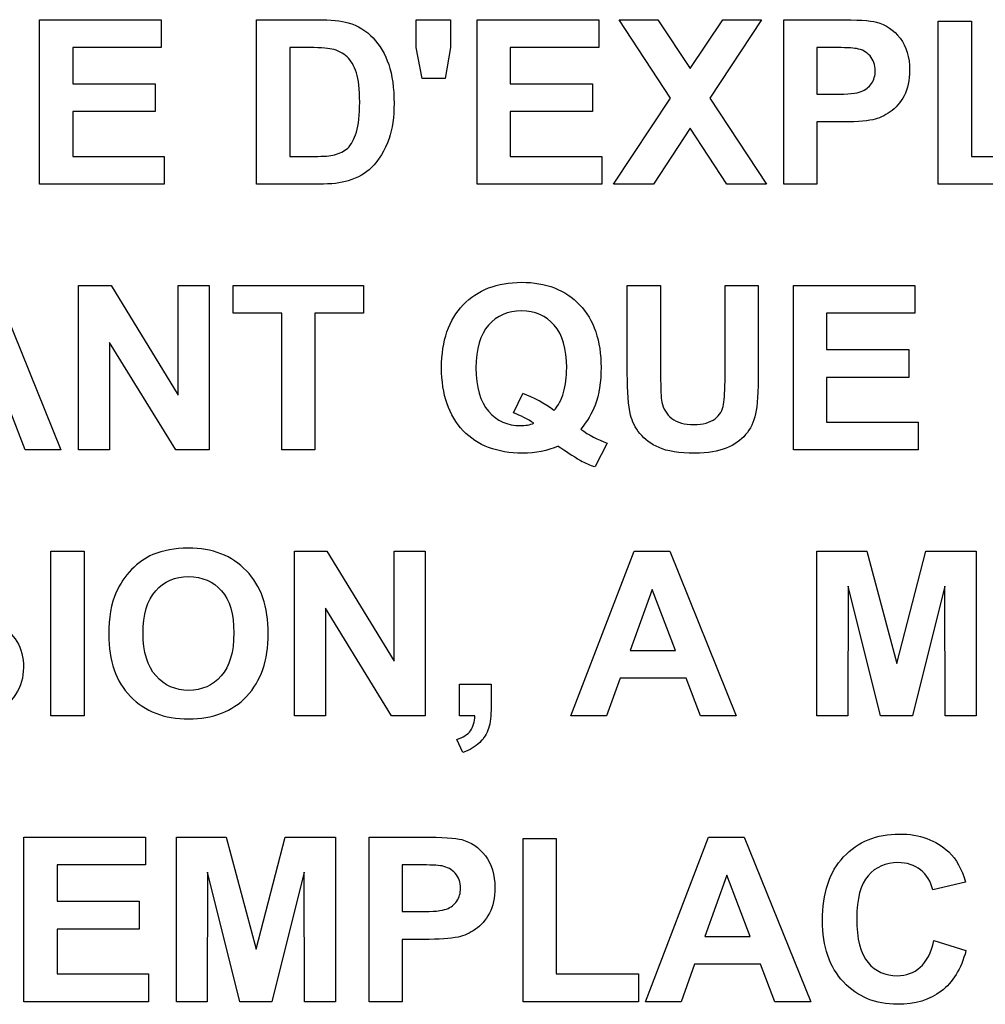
# Paper-space layout 'Layout1' of a CAD drawing. Header units: inches. Extents: x 0.4 to 10.7, y 0.8 to 8.1.
# Tile 19 of 22: x 6.552 to 6.788, y 4.232 to 4.472. Entities that reach past the tile are written whole.
import ezdxf

# ---------------------------------------------------------------- set-up
doc = ezdxf.new("R2010")
doc.units = ezdxf.units.IN
doc.header["$MEASUREMENT"] = 0
doc.layers.add('Default', color=7, linetype='Continuous')
doc.layers.add('SSS-TERMINAL_COV', color=7, linetype='Continuous')

# ---------------------------------------------------------------- blocks, each defined once
blk = doc.blocks.new('SE')
at = {"layer": 'SSS-TERMINAL_COV', "color": 7, "linetype": 'Continuous'}
for p, q in [((6.557245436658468, 4.431772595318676), (6.557245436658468, 4.471933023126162)), ((6.557245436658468, 4.471933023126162), (6.586951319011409, 4.471933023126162)), ((6.58695131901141, 4.471933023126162), (6.58695131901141, 4.465141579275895)), ((6.610240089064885, 4.431772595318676), (6.610240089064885, 4.471933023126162)), ((6.649197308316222, 4.46511484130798), (6.649197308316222, 4.471933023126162)), ((6.649197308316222, 4.471933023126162), (6.657593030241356, 4.471933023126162)), ((6.657593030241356, 4.471933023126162), (6.657593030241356, 4.46511484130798)), ((6.664117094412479, 4.431772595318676), (6.664117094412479, 4.471933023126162)), ((6.664117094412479, 4.471933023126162), (6.69382297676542, 4.471933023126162)), ((6.69382297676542, 4.471933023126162), (6.69382297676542, 4.465141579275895)), ((6.711363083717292, 4.452735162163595), (6.698769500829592, 4.471933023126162)), ((6.698769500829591, 4.471933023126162), (6.708261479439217, 4.471933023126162)), ((6.708261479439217, 4.471933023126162), (6.716149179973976, 4.459981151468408)), ((6.716149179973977, 4.459981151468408), (6.724090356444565, 4.471933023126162)), ((6.73358233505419, 4.471933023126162), (6.720962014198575, 4.452735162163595)), ((6.724090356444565, 4.471933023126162), (6.733582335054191, 4.471933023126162)), ((6.739010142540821, 4.431772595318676), (6.739010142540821, 4.471933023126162)), ((6.776737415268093, 4.431772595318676), (6.776737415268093, 4.47155869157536)), ((6.776737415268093, 4.47155869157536), (6.784839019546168, 4.47155869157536)), ((6.784839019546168, 4.47155869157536), (6.784839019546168, 4.438564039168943)), ((6.58695131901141, 4.465141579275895), (6.565347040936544, 4.465141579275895)), ((6.565347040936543, 4.465141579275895), (6.565347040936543, 4.456291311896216)), ((6.618368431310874, 4.465141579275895), (6.618368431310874, 4.438564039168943)), ((6.650667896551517, 4.457601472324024), (6.649197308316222, 4.465114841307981)), ((6.657593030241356, 4.46511484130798), (6.656336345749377, 4.457601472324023)), ((6.69382297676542, 4.465141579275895), (6.672218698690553, 4.465141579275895)), ((6.672218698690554, 4.465141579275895), (6.672218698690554, 4.456291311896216)), ((6.747111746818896, 4.465141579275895), (6.747111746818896, 4.453751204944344)), ((6.656336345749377, 4.457601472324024), (6.650667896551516, 4.457601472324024)), ((6.565347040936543, 4.456291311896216), (6.585453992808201, 4.456291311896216)), ((6.5854539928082, 4.456291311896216), (6.5854539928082, 4.449499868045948)), ((6.672218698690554, 4.456291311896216), (6.692325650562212, 4.456291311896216)), ((6.692325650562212, 4.456291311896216), (6.692325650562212, 4.449499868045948)), ((6.697459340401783, 4.431772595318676), (6.711363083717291, 4.452735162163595)), ((6.720962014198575, 4.452735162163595), (6.734812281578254, 4.431772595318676)), ((6.5854539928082, 4.449499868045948), (6.565347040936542, 4.449499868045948)), ((6.565347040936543, 4.449499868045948), (6.565347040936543, 4.438564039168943)), ((6.692325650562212, 4.449499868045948), (6.672218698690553, 4.449499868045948)), ((6.672218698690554, 4.449499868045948), (6.672218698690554, 4.438564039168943)), ((6.716149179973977, 4.445435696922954), (6.707165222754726, 4.431772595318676)), ((6.725106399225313, 4.431772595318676), (6.716149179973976, 4.445435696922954)), ((6.747111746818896, 4.446959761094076), (6.747111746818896, 4.431772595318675)), ((6.565347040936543, 4.438564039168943), (6.587699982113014, 4.438564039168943)), ((6.587699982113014, 4.438564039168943), (6.587699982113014, 4.431772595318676)), ((6.672218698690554, 4.438564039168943), (6.694571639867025, 4.438564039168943)), ((6.694571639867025, 4.438564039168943), (6.694571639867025, 4.431772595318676)), ((6.784839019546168, 4.438564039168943), (6.804945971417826, 4.438564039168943)), ((6.587699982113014, 4.431772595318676), (6.557245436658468, 4.431772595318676)), ((6.694571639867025, 4.431772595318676), (6.66411709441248, 4.431772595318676)), ((6.707165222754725, 4.431772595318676), (6.697459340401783, 4.431772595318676)), ((6.734812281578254, 4.431772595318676), (6.725106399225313, 4.431772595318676)), ((6.747111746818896, 4.431772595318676), (6.73901014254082, 4.431772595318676)), ((6.804945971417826, 4.431772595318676), (6.776737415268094, 4.431772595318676)), ((6.54617591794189, 4.40703997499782), (6.562432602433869, 4.366879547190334)), ((6.566764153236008, 4.366879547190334), (6.566764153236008, 4.40703997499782)), ((6.566764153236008, 4.40703997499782), (6.574678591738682, 4.40703997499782)), ((6.574678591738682, 4.40703997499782), (6.591095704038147, 4.380221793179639)), ((6.591095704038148, 4.380221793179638), (6.591095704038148, 4.40703997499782)), ((6.591095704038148, 4.40703997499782), (6.598662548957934, 4.40703997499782)), ((6.598662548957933, 4.40703997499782), (6.598662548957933, 4.366879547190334)), ((6.604491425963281, 4.400248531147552), (6.604491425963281, 4.40703997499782)), ((6.604491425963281, 4.40703997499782), (6.636389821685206, 4.40703997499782)), ((6.636389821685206, 4.40703997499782), (6.636389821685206, 4.400248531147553)), ((6.700801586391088, 4.40703997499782), (6.708929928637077, 4.40703997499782)), ((6.724678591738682, 4.40703997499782), (6.732780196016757, 4.40703997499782)), ((6.741363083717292, 4.366879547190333), (6.741363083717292, 4.40703997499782)), ((6.741363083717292, 4.40703997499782), (6.771068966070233, 4.40703997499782)), ((6.771068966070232, 4.40703997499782), (6.771068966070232, 4.400248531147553)), ((6.616389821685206, 4.400248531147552), (6.604491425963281, 4.400248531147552)), ((6.616389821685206, 4.366879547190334), (6.616389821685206, 4.400248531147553)), ((6.624491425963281, 4.400248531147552), (6.624491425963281, 4.366879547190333)), ((6.636389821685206, 4.400248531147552), (6.624491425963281, 4.400248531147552)), ((6.771068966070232, 4.400248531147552), (6.749464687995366, 4.400248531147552)), ((6.749464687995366, 4.400248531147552), (6.749464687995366, 4.391398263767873)), ((6.574304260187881, 4.393109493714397), (6.574304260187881, 4.366879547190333)), ((6.590507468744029, 4.366879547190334), (6.57430426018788, 4.393109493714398)), ((6.749464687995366, 4.391398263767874), (6.769571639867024, 4.391398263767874)), ((6.769571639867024, 4.391398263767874), (6.769571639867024, 4.384606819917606)), ((6.769571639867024, 4.384606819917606), (6.749464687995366, 4.384606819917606)), ((6.749464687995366, 4.384606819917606), (6.749464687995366, 4.3736709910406)), ((6.672967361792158, 4.375916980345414), (6.675240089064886, 4.38064960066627)), ((6.553689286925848, 4.366879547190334), (6.550186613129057, 4.376023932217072)), ((6.749464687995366, 4.3736709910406), (6.771817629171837, 4.3736709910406)), ((6.771817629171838, 4.3736709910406), (6.771817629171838, 4.366879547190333)), ((6.695908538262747, 4.368564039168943), (6.69291388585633, 4.362815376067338)), ((6.562432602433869, 4.366879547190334), (6.553689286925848, 4.366879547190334)), ((6.574304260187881, 4.366879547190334), (6.566764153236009, 4.366879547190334)), ((6.598662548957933, 4.366879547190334), (6.590507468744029, 4.366879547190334)), ((6.624491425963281, 4.366879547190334), (6.616389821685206, 4.366879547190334)), ((6.771817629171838, 4.366879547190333), (6.741363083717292, 4.366879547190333)), ((6.559972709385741, 4.301986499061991), (6.559972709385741, 4.342146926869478)), ((6.559972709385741, 4.342146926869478), (6.56810105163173, 4.342146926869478)), ((6.56810105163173, 4.342146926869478), (6.56810105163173, 4.301986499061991)), ((6.619491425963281, 4.301986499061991), (6.619491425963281, 4.342146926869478)), ((6.619491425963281, 4.342146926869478), (6.627405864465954, 4.342146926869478)), ((6.627405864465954, 4.342146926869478), (6.64382297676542, 4.315328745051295)), ((6.64382297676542, 4.315328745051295), (6.64382297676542, 4.342146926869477)), ((6.64382297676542, 4.342146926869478), (6.651389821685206, 4.342146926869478)), ((6.651389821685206, 4.342146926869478), (6.651389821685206, 4.301986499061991)), ((6.687031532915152, 4.301986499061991), (6.702486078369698, 4.342146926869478)), ((6.702486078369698, 4.342146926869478), (6.711149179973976, 4.342146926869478)), ((6.711149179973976, 4.342146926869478), (6.727405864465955, 4.301986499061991)), ((6.747111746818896, 4.301986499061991), (6.747111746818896, 4.342146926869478)), ((6.747111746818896, 4.342146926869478), (6.759277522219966, 4.342146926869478)), ((6.759277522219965, 4.342146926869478), (6.766603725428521, 4.314740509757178)), ((6.766603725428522, 4.314740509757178), (6.773689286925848, 4.342146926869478)), ((6.773689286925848, 4.342146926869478), (6.785988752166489, 4.342146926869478)), ((6.785988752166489, 4.342146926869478), (6.785988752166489, 4.301986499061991)), ((6.706897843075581, 4.332815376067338), (6.701496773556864, 4.317922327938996)), ((6.712566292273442, 4.317922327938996), (6.706897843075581, 4.332815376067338)), ((6.754705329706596, 4.333590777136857), (6.754651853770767, 4.301986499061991)), ((6.762646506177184, 4.301986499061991), (6.754705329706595, 4.333590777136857)), ((6.778395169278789, 4.333590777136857), (6.770453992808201, 4.301986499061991)), ((6.778421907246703, 4.301986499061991), (6.778395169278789, 4.333590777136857)), ((6.627031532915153, 4.328216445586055), (6.627031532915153, 4.301986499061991)), ((6.643234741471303, 4.301986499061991), (6.627031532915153, 4.328216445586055)), ((6.701496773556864, 4.317922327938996), (6.712566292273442, 4.317922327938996)), ((6.699036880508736, 4.311130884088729), (6.695721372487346, 4.301986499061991)), ((6.715159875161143, 4.311130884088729), (6.699036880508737, 4.311130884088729)), ((6.718662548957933, 4.301986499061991), (6.715159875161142, 4.311130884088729)), ((6.659785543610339, 4.301986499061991), (6.659785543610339, 4.309713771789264)), ((6.659785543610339, 4.309713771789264), (6.667512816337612, 4.309713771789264)), ((6.56810105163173, 4.301986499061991), (6.559972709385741, 4.301986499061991)), ((6.627031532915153, 4.301986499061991), (6.619491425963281, 4.301986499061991)), ((6.651389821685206, 4.301986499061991), (6.643234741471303, 4.301986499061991)), ((6.663555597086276, 4.301986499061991), (6.65978554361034, 4.301986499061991)), ((6.695721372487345, 4.301986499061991), (6.687031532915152, 4.301986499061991)), ((6.727405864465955, 4.301986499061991), (6.718662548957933, 4.301986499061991)), ((6.754651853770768, 4.301986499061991), (6.747111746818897, 4.301986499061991)), ((6.770453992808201, 4.301986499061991), (6.762646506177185, 4.301986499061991)), ((6.785988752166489, 4.301986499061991), (6.778421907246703, 4.301986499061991)), ((6.660641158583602, 4.293029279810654), (6.659117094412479, 4.296211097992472)), ((6.553368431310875, 4.232173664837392), (6.553368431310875, 4.272360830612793)), ((6.553368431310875, 4.272360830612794), (6.58310105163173, 4.272360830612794)), ((6.58310105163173, 4.272360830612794), (6.58310105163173, 4.265569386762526)), ((6.590641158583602, 4.232173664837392), (6.590641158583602, 4.272360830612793)), ((6.590641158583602, 4.272360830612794), (6.602806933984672, 4.272360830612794)), ((6.602806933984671, 4.272360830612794), (6.610106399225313, 4.244954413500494)), ((6.610106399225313, 4.244954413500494), (6.617218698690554, 4.272360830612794)), ((6.617218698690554, 4.272360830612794), (6.62949142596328, 4.272360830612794)), ((6.62949142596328, 4.272360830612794), (6.62949142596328, 4.232173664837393)), ((6.637699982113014, 4.232173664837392), (6.637699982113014, 4.272360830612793)), ((6.675347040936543, 4.232173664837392), (6.675347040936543, 4.271986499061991)), ((6.675347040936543, 4.271986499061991), (6.683448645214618, 4.271986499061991)), ((6.683448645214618, 4.271986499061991), (6.683448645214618, 4.238965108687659)), ((6.705240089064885, 4.232173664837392), (6.720667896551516, 4.272360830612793)), ((6.720667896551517, 4.272360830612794), (6.72935773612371, 4.272360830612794)), ((6.729357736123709, 4.272360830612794), (6.745614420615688, 4.232173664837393)), ((6.58310105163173, 4.265569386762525), (6.561496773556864, 4.265569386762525)), ((6.561496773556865, 4.265569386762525), (6.561496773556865, 4.256692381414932)), ((6.645801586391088, 4.265569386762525), (6.645801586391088, 4.25415227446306)), ((6.598234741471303, 4.263804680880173), (6.598181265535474, 4.232173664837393)), ((6.606175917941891, 4.232173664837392), (6.598234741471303, 4.263804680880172)), ((6.621897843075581, 4.263804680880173), (6.613983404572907, 4.232173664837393)), ((6.621951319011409, 4.232173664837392), (6.62189784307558, 4.263804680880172)), ((6.725106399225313, 4.263029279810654), (6.719705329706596, 4.248109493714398)), ((6.730774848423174, 4.248109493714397), (6.725106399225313, 4.263029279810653)), ((6.783421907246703, 4.26131804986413), (6.775427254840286, 4.259446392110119)), ((6.561496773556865, 4.256692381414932), (6.581576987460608, 4.256692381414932)), ((6.581576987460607, 4.256692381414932), (6.581576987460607, 4.249900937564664)), ((6.581576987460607, 4.249900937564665), (6.561496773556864, 4.249900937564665)), ((6.561496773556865, 4.249900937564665), (6.561496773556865, 4.23896510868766)), ((6.719705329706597, 4.248109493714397), (6.730774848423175, 4.248109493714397)), ((6.645801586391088, 4.247360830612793), (6.645801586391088, 4.232173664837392)), ((6.77569463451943, 4.247093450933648), (6.78352885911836, 4.24463355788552)), ((6.717245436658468, 4.24131804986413), (6.713929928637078, 4.232173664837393)), ((6.733368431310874, 4.24131804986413), (6.717245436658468, 4.24131804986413)), ((6.736871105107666, 4.232173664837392), (6.733368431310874, 4.241318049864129)), ((6.561496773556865, 4.238965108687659), (6.583849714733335, 4.238965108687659)), ((6.583849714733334, 4.238965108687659), (6.583849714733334, 4.232173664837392)), ((6.683448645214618, 4.238965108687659), (6.703528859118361, 4.238965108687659)), ((6.703528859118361, 4.238965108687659), (6.703528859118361, 4.232173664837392)), ((6.583849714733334, 4.232173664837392), (6.553368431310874, 4.232173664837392)), ((6.598181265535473, 4.232173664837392), (6.590641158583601, 4.232173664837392)), ((6.613983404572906, 4.232173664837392), (6.60617591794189, 4.232173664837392)), ((6.62949142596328, 4.232173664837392), (6.621951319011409, 4.232173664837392)), ((6.645801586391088, 4.232173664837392), (6.637699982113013, 4.232173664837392)), ((6.703528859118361, 4.232173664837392), (6.675347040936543, 4.232173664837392)), ((6.713929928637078, 4.232173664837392), (6.705240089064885, 4.232173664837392)), ((6.745614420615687, 4.232173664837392), (6.736871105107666, 4.232173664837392))]:
    blk.add_line(p, q, dxfattribs=at)
for centre, radius, start, end in [((6.665874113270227, 4.354383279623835), 0.02788621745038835, 52.40416494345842, 70.37491572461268), ((6.664873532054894, 4.353445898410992), 0.02388429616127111, 56.67834458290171, 70.19155306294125), ((6.70454943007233, 4.393011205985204), 0.02592930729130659, 234.2798656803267, 250.5339603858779), ((6.744508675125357, 4.454648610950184), 0.105854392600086, 235.0903688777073, 238.5831818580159), ((6.697509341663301, 4.378846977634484), 0.01667724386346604, 240.6338214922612, 254.0050592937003)]:
    blk.add_arc(centre, radius, start, end, dxfattribs=at)
for points, knots in [([(6.610240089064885, 4.471933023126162), (6.615168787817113, 4.471933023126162), (6.620097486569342, 4.471933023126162), (6.625026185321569, 4.471933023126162), (6.628368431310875, 4.471933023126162), (6.630908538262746, 4.471665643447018), (6.632646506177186, 4.471184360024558), (6.635017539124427, 4.470527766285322), (6.637031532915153, 4.469232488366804), (6.638689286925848, 4.467467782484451), (6.640359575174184, 4.465689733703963), (6.64165720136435, 4.463537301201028), (6.642512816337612, 4.460970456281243), (6.643371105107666, 4.458395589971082), (6.64382297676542, 4.455221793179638), (6.64382297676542, 4.448162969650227), (6.643421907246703, 4.445302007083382), (6.642593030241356, 4.442922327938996), (6.641572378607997, 4.439992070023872), (6.640159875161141, 4.437628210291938), (6.638314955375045, 4.435810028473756), (6.636927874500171, 4.434443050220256), (6.63502618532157, 4.433376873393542), (6.63261976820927, 4.432601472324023), (6.63085714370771, 4.432033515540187), (6.628448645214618, 4.431772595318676), (6.625480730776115, 4.431772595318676), (6.620400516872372, 4.431772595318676), (6.615320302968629, 4.431772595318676), (6.610240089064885, 4.431772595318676)], [0, 0, 0, 0, 0.1590270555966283, 0.1590270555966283, 0.1590270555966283, 0.2416029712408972, 0.2416029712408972, 0.2416029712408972, 0.3188813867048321, 0.3188813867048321, 0.3188813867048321, 0.4006092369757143, 0.4006092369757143, 0.4006092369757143, 0.5050190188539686, 0.5050190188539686, 0.59749625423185, 0.59749625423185, 0.59749625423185, 0.6875552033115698, 0.6875552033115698, 0.6875552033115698, 0.7584985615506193, 0.7584985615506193, 0.7584985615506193, 0.8360801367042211, 0.8360801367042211, 0.8360801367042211, 1, 1, 1, 1]), ([(6.739010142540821, 4.471933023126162), (6.74334169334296, 4.471933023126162), (6.7476732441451, 4.471933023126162), (6.752004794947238, 4.471933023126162), (6.756951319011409, 4.471933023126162), (6.760159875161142, 4.47174585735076), (6.761657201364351, 4.471344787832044), (6.763956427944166, 4.470728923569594), (6.765881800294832, 4.469419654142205), (6.767432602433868, 4.467414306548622), (6.768996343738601, 4.465392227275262), (6.769758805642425, 4.462788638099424), (6.769758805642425, 4.457120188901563), (6.76930426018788, 4.455061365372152), (6.768421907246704, 4.453376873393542), (6.767533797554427, 4.451681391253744), (6.766389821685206, 4.450382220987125), (6.764999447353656, 4.449419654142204), (6.763627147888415, 4.448469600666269), (6.762218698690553, 4.447815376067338), (6.760801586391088, 4.44752125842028), (6.758876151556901, 4.447121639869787), (6.756068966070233, 4.446933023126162), (6.752405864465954, 4.446959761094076), (6.750641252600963, 4.446972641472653), (6.748876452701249, 4.446959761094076), (6.747111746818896, 4.446959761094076)], [0, 0, 0, 0, 0.1906003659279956, 0.1906003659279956, 0.1906003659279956, 0.3326977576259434, 0.3326977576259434, 0.3326977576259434, 0.4370749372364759, 0.4370749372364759, 0.4370749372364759, 0.5583825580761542, 0.5583825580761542, 0.6531859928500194, 0.6531859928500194, 0.6531859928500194, 0.7306950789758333, 0.7306950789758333, 0.7306950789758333, 0.7987249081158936, 0.7987249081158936, 0.7987249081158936, 0.9223477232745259, 0.9223477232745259, 0.9223477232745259, 1, 1, 1, 1]), ([(6.618368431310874, 4.438564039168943), (6.620373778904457, 4.438564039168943), (6.622379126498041, 4.438564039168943), (6.624384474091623, 4.438564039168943), (6.626630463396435, 4.438564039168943), (6.628261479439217, 4.438670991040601), (6.629250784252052, 4.438938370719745), (6.630552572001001, 4.439290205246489), (6.631657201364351, 4.439820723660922), (6.633368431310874, 4.441371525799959), (6.63406361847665, 4.442681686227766), (6.634625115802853, 4.444473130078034), (6.635184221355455, 4.446256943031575), (6.635427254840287, 4.448724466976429), (6.635427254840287, 4.45492767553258), (6.635159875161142, 4.457307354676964), (6.634625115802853, 4.458991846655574), (6.634095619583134, 4.460659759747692), (6.633314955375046, 4.461933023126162), (6.632325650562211, 4.462868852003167), (6.63135045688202, 4.463791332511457), (6.630106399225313, 4.46444639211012), (6.627486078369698, 4.465007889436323), (6.625266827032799, 4.465141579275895), (6.621978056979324, 4.465141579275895), (6.620774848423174, 4.465141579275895), (6.619571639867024, 4.465141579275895), (6.618368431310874, 4.465141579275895)], [0, 0, 0, 0, 0.1140108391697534, 0.1140108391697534, 0.1140108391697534, 0.206718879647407, 0.206718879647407, 0.206718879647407, 0.2840146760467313, 0.2840146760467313, 0.3613104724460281, 0.3613104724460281, 0.3613104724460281, 0.5002108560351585, 0.5002108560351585, 0.6391112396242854, 0.6391112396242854, 0.6391112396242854, 0.7254649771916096, 0.7254649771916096, 0.7254649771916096, 0.8432595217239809, 0.8432595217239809, 0.9316054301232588, 0.9316054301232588, 0.9316054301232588, 1, 1, 1, 1]), ([(6.747111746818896, 4.453751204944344), (6.74858233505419, 4.453751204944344), (6.750052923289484, 4.453751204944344), (6.751523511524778, 4.453751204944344), (6.754705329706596, 4.453751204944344), (6.756844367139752, 4.453938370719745), (6.757913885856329, 4.454366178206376), (6.759006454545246, 4.454803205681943), (6.759839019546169, 4.455435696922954), (6.7604539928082, 4.456344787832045), (6.761056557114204, 4.457235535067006), (6.761363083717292, 4.458269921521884), (6.761363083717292, 4.460943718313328), (6.76093527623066, 4.462146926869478), (6.760079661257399, 4.463082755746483), (6.759210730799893, 4.46403314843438), (6.758154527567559, 4.46463355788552), (6.756817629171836, 4.464874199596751), (6.755852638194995, 4.465047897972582), (6.753929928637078, 4.465141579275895), (6.751015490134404, 4.465141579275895), (6.749714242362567, 4.465141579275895), (6.748412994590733, 4.465141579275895), (6.747111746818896, 4.465141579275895)], [0, 0, 0, 0, 0.1265149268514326, 0.1265149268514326, 0.1265149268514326, 0.3113927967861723, 0.3113927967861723, 0.3113927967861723, 0.4051813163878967, 0.4051813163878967, 0.4051813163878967, 0.4985131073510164, 0.4985131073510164, 0.612585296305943, 0.612585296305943, 0.612585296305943, 0.7213403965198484, 0.7213403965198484, 0.7213403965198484, 0.888061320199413, 0.888061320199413, 0.888061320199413, 1, 1, 1, 1]), ([(6.683929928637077, 4.367842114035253), (6.681309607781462, 4.366692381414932), (6.678395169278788, 4.366104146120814), (6.669010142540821, 4.366104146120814), (6.664170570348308, 4.367922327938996), (6.66069463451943, 4.371585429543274), (6.65721938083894, 4.375247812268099), (6.655427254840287, 4.38035548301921), (6.655427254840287, 4.393537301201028), (6.657191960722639, 4.398644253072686), (6.664197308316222, 4.405970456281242), (6.668956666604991, 4.407788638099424), (6.674972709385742, 4.407815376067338), (6.680935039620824, 4.407841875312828), (6.685667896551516, 4.405970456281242), (6.689143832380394, 4.402334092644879), (6.692645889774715, 4.398670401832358), (6.694384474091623, 4.393564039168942), (6.694384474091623, 4.383510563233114), (6.693903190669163, 4.380435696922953), (6.692940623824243, 4.377815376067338), (6.692202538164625, 4.375806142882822), (6.691015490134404, 4.373858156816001), (6.689411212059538, 4.371959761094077)], [0, 0, 0, 0, 0.06959714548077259, 0.06959714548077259, 0.2035716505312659, 0.2035716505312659, 0.2035716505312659, 0.3374475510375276, 0.3374475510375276, 0.4707814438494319, 0.4707814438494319, 0.6041153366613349, 0.6041153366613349, 0.6041153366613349, 0.7318640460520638, 0.7318640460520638, 0.7318640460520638, 0.8705786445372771, 0.8705786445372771, 0.9438831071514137, 0.9438831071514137, 0.9438831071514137, 1, 1, 1, 1]), ([(6.732780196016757, 4.40703997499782), (6.732780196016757, 4.399998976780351), (6.732780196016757, 4.392957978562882), (6.732780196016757, 4.385916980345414), (6.732780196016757, 4.3810774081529), (6.732566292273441, 4.377654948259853), (6.73213848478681, 4.375676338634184), (6.731703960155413, 4.373666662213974), (6.730881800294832, 4.371986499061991), (6.729705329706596, 4.370622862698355), (6.728515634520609, 4.369243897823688), (6.726951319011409, 4.368136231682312), (6.724972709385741, 4.367334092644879), (6.723007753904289, 4.366537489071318), (6.720453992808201, 4.366104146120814), (6.713448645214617, 4.366104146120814), (6.710534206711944, 4.36655869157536), (6.706576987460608, 4.368323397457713), (6.705026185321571, 4.369473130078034), (6.702726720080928, 4.372307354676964), (6.70195131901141, 4.373804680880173), (6.701603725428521, 4.37535548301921), (6.701087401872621, 4.377659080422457), (6.700801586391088, 4.3810774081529), (6.700801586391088, 4.385569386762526), (6.700801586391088, 4.392726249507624), (6.700801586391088, 4.399883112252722), (6.700801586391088, 4.40703997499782)], [0, 0, 0, 0, 0.2065517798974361, 0.2065517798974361, 0.2065517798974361, 0.3070329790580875, 0.3070329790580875, 0.3070329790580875, 0.3624623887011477, 0.3624623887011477, 0.3624623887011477, 0.419357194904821, 0.419357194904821, 0.419357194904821, 0.4780601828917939, 0.4780601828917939, 0.5486024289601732, 0.5486024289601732, 0.6191446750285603, 0.6191446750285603, 0.6896869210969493, 0.6896869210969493, 0.6896869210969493, 0.7900567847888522, 0.7900567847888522, 0.7900567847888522, 1, 1, 1, 1]), ([(6.708929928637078, 4.40703997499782), (6.708929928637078, 4.399785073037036), (6.708929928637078, 4.392530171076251), (6.708929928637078, 4.385275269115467), (6.708929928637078, 4.38179933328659), (6.709010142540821, 4.379580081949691), (6.709224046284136, 4.378564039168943), (6.709572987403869, 4.376906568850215), (6.710400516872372, 4.375569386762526), (6.711683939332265, 4.374580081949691), (6.712984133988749, 4.373577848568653), (6.714758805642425, 4.373082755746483), (6.71930426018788, 4.373082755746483), (6.721042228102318, 4.373564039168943), (6.722218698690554, 4.374499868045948), (6.723378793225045, 4.375422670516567), (6.724090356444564, 4.376585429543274), (6.724304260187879, 4.377975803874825), (6.724514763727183, 4.379344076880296), (6.724678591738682, 4.381612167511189), (6.724678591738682, 4.384793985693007), (6.724678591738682, 4.392209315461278), (6.724678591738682, 4.399624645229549), (6.724678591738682, 4.40703997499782)], [0, 0, 0, 0, 0.2803216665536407, 0.2803216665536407, 0.2803216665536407, 0.36693612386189, 0.36693612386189, 0.36693612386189, 0.4285724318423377, 0.4285724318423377, 0.4285724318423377, 0.5002646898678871, 0.5002646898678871, 0.571956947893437, 0.571956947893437, 0.571956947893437, 0.6254591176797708, 0.6254591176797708, 0.6254591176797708, 0.7134926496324, 0.7134926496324, 0.7134926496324, 1, 1, 1, 1]), ([(6.682887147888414, 4.376478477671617), (6.683929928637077, 4.377708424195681), (6.684705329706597, 4.379179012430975), (6.68521335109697, 4.380916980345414), (6.685730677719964, 4.382686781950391), (6.68598875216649, 4.384660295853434), (6.68598875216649, 4.391585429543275), (6.684972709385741, 4.395061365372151), (6.680908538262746, 4.399660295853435), (6.678234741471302, 4.400810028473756), (6.674919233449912, 4.40083676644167), (6.671630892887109, 4.400863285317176), (6.668956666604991, 4.399660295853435), (6.666897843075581, 4.397334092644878), (6.664864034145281, 4.39503615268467), (6.663822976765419, 4.39155869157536), (6.663822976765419, 4.382173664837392), (6.664865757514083, 4.378644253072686), (6.666897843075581, 4.37631804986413), (6.668954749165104, 4.373963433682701), (6.671550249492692, 4.372815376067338), (6.675855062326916, 4.372815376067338), (6.676951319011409, 4.37300254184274), (6.677994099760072, 4.373403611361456)], [0, 0, 0, 0, 0.06741991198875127, 0.06741991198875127, 0.06741991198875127, 0.1361339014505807, 0.1361339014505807, 0.2767954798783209, 0.2767954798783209, 0.4174570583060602, 0.4174570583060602, 0.4174570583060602, 0.5382451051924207, 0.5382451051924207, 0.5382451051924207, 0.6863521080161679, 0.6863521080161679, 0.8370126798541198, 0.8370126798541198, 0.8370126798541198, 0.9554568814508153, 0.9554568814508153, 1, 1, 1, 1]), ([(6.574117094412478, 4.321826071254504), (6.574117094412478, 4.325916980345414), (6.57473206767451, 4.329366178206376), (6.575962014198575, 4.332146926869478), (6.576872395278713, 4.334205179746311), (6.578127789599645, 4.336050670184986), (6.581282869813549, 4.339312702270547), (6.583020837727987, 4.340515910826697), (6.584892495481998, 4.34131804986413), (6.587403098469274, 4.342394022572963), (6.590266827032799, 4.342895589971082), (6.593555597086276, 4.342922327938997), (6.599464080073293, 4.342970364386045), (6.604197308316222, 4.341050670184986), (6.607753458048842, 4.337387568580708), (6.611322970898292, 4.333710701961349), (6.613074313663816, 4.328564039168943), (6.613074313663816, 4.315489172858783), (6.611309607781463, 4.310408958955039), (6.607806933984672, 4.306719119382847), (6.604304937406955, 4.303029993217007), (6.599571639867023, 4.301211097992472), (6.587673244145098, 4.301211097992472), (6.582940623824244, 4.303056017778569), (6.579411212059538, 4.306692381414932), (6.575868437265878, 4.310342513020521), (6.574117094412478, 4.315382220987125), (6.574117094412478, 4.321826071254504)], [0, 0, 0, 0, 0.08167889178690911, 0.08167889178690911, 0.08167889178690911, 0.1323211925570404, 0.1323211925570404, 0.1829634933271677, 0.1829634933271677, 0.1829634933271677, 0.2515669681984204, 0.2515669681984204, 0.2515669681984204, 0.3729029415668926, 0.3729029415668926, 0.3729029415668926, 0.5018787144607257, 0.5018787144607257, 0.6303280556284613, 0.6303280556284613, 0.6303280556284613, 0.7507123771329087, 0.7507123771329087, 0.8727308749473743, 0.8727308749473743, 0.8727308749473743, 1, 1, 1, 1]), ([(6.544036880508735, 4.33035548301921), (6.543689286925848, 4.332441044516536), (6.542940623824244, 4.333938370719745), (6.541817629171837, 4.334847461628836), (6.540678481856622, 4.335769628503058), (6.538956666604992, 4.336211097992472), (6.534330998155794, 4.336211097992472), (6.532512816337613, 4.335729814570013), (6.53117591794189, 4.334740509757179), (6.530328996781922, 4.334113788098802), (6.529892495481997, 4.333296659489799), (6.529892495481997, 4.331291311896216), (6.530293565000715, 4.330462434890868), (6.531095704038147, 4.329793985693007), (6.532116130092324, 4.328943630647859), (6.534598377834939, 4.328029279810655), (6.538528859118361, 4.327120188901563), (6.54246521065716, 4.32620974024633), (6.545373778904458, 4.325221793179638), (6.547245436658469, 4.324232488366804), (6.549149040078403, 4.323226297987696), (6.550614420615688, 4.32185280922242), (6.552753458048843, 4.318376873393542), (6.553288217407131, 4.316237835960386), (6.553288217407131, 4.311371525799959), (6.552646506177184, 4.309205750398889), (6.551363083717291, 4.307200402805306), (6.550067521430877, 4.305176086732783), (6.548288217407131, 4.303670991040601), (6.545935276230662, 4.302681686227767), (6.543614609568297, 4.30170595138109), (6.540694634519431, 4.301211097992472), (6.53213848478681, 4.301211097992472), (6.528234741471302, 4.302414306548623), (6.52550746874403, 4.304793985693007), (6.522808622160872, 4.307148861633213), (6.521175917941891, 4.310622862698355), (6.520641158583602, 4.315195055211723)], [0, 0, 0, 0, 0.05158739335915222, 0.05158739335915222, 0.05158739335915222, 0.1070713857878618, 0.1070713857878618, 0.1645136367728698, 0.1645136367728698, 0.1645136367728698, 0.1946192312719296, 0.1946192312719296, 0.2224090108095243, 0.2224090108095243, 0.2224090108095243, 0.3024654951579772, 0.3024654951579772, 0.3024654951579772, 0.3951841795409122, 0.3951841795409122, 0.3951841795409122, 0.4632424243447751, 0.4632424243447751, 0.5313006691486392, 0.5313006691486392, 0.5936276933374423, 0.5936276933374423, 0.5936276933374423, 0.6659067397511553, 0.6659067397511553, 0.6659067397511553, 0.7542040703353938, 0.7542040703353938, 0.8815948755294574, 0.8815948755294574, 0.8815948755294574, 1, 1, 1, 1]), ([(6.582512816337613, 4.322093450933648), (6.582512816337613, 4.31752125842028), (6.58358233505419, 4.314072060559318), (6.587753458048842, 4.309366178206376), (6.590427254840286, 4.308189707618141), (6.596871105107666, 4.308189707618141), (6.599518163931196, 4.309366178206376), (6.601576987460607, 4.311692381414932), (6.603647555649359, 4.314031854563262), (6.604678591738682, 4.31752125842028), (6.604678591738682, 4.326826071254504), (6.603689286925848, 4.330248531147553), (6.60165720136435, 4.33252125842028), (6.599636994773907, 4.334780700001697), (6.596978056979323, 4.335916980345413), (6.593635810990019, 4.335943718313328), (6.590320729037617, 4.335970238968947), (6.587619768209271, 4.334767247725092), (6.585587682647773, 4.332494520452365), (6.583530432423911, 4.330193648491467), (6.582512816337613, 4.326719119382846), (6.582512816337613, 4.322093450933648)], [0, 0, 0, 0, 0.1201453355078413, 0.1201453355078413, 0.2402906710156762, 0.2402906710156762, 0.361437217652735, 0.361437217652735, 0.361437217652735, 0.5002966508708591, 0.5002966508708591, 0.6375691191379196, 0.6375691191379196, 0.6375691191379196, 0.749526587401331, 0.749526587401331, 0.749526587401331, 0.8620375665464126, 0.8620375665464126, 0.8620375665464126, 1, 1, 1, 1]), ([(6.667512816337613, 4.309713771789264), (6.667512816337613, 4.307868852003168), (6.667512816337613, 4.306023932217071), (6.667512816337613, 4.304179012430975), (6.667512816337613, 4.301959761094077), (6.667325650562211, 4.300195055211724), (6.666924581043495, 4.298911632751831), (6.666518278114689, 4.297611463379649), (6.665801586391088, 4.296451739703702), (6.66473206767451, 4.295435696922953), (6.66364919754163, 4.294406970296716), (6.662298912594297, 4.293590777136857), (6.660641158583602, 4.293029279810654)], [0, 0, 0, 0, 0.2796313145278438, 0.2796313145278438, 0.2796313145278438, 0.5483475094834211, 0.5483475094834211, 0.5483475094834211, 0.758295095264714, 0.758295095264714, 0.758295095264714, 1, 1, 1, 1]), ([(6.659117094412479, 4.296211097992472), (6.66069463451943, 4.296719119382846), (6.661817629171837, 4.297414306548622), (6.662486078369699, 4.298323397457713), (6.663141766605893, 4.299215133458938), (6.663502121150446, 4.300435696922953), (6.663555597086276, 4.301986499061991)], [0, 0, 0, 0, 0.5105799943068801, 0.5105799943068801, 0.5105799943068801, 1, 1, 1, 1]), ([(6.637699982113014, 4.272360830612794), (6.642031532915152, 4.272360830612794), (6.646363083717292, 4.272360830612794), (6.65069463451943, 4.272360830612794), (6.655641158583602, 4.272360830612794), (6.658849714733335, 4.272146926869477), (6.660347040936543, 4.271745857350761), (6.662639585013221, 4.271131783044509), (6.664571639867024, 4.269847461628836), (6.666122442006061, 4.267815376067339), (6.667660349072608, 4.265800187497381), (6.668448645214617, 4.263189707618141), (6.668448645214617, 4.257547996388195), (6.668020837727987, 4.255462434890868), (6.667111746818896, 4.253777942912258), (6.666219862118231, 4.252125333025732), (6.665079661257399, 4.250783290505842), (6.663689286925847, 4.249847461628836), (6.662304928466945, 4.248915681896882), (6.66093527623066, 4.24824318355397), (6.659491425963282, 4.247949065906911), (6.657564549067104, 4.247556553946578), (6.654758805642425, 4.247360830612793), (6.651095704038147, 4.247360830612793), (6.649330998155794, 4.247360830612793), (6.64756629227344, 4.247360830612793), (6.645801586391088, 4.247360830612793)], [0, 0, 0, 0, 0.1906496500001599, 0.1906496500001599, 0.1906496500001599, 0.3328126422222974, 0.3328126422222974, 0.3328126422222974, 0.4372630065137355, 0.4372630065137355, 0.4372630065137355, 0.5591693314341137, 0.5591693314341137, 0.6534162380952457, 0.6534162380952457, 0.6534162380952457, 0.7306341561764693, 0.7306341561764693, 0.7306341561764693, 0.7986669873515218, 0.7986669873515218, 0.7986669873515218, 0.9223306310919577, 0.9223306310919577, 0.9223306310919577, 1, 1, 1, 1]), ([(6.783528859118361, 4.24463355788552), (6.782325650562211, 4.240195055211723), (6.780320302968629, 4.236879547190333), (6.777486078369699, 4.234740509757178), (6.774656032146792, 4.232604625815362), (6.771122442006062, 4.231531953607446), (6.761443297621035, 4.231531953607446), (6.757058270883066, 4.233323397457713), (6.753609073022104, 4.236986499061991), (6.750173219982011, 4.24063542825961), (6.748448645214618, 4.245622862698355), (6.748448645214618, 4.258644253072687), (6.750159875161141, 4.263858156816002), (6.753635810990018, 4.267547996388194), (6.757125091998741, 4.271252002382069), (6.76165720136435, 4.273109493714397), (6.772218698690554, 4.273109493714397), (6.776229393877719, 4.271638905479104), (6.77930426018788, 4.268751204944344), (6.781151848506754, 4.267016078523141), (6.782512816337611, 4.264553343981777), (6.783421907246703, 4.26131804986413)], [0, 0, 0, 0, 0.1094987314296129, 0.1094987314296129, 0.1094987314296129, 0.2176719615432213, 0.2176719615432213, 0.3512191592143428, 0.3512191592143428, 0.3512191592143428, 0.5004581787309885, 0.5004581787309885, 0.6578833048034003, 0.6578833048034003, 0.6578833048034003, 0.7980202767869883, 0.7980202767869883, 0.9202250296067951, 0.9202250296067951, 0.9202250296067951, 1, 1, 1, 1]), ([(6.645801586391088, 4.254152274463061), (6.647281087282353, 4.254152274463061), (6.648760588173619, 4.254152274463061), (6.650240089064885, 4.254152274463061), (6.653421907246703, 4.254152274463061), (6.655534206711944, 4.254366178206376), (6.656630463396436, 4.254793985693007), (6.657694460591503, 4.255209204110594), (6.658528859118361, 4.255863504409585), (6.659143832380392, 4.256745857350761), (6.659771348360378, 4.257646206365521), (6.660052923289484, 4.258697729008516), (6.660052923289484, 4.261344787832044), (6.659625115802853, 4.262547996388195), (6.658769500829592, 4.263510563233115), (6.657927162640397, 4.264458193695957), (6.656844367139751, 4.265061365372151), (6.655534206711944, 4.265302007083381), (6.654574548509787, 4.265478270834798), (6.65261976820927, 4.265569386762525), (6.649705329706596, 4.265569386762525), (6.648404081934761, 4.265569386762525), (6.647102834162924, 4.265569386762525), (6.645801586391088, 4.265569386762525)], [0, 0, 0, 0, 0.1272159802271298, 0.1272159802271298, 0.1272159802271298, 0.312070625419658, 0.312070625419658, 0.312070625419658, 0.4046645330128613, 0.4046645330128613, 0.4046645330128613, 0.4971138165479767, 0.4971138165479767, 0.6126754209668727, 0.6126754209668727, 0.6126754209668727, 0.7207152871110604, 0.7207152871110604, 0.7207152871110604, 0.888102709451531, 0.888102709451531, 0.888102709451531, 1, 1, 1, 1]), ([(6.775427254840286, 4.259446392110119), (6.774945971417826, 4.261505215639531), (6.773929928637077, 4.263136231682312), (6.772432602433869, 4.264339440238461), (6.770932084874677, 4.265545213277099), (6.769090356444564, 4.266130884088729), (6.763929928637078, 4.266130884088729), (6.761496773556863, 4.265061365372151), (6.757753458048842, 4.260783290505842), (6.756844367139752, 4.257334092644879), (6.756844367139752, 4.247494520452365), (6.757753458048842, 4.243858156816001), (6.759598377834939, 4.241719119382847), (6.761445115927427, 4.239577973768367), (6.763796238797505, 4.2384838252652), (6.766737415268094, 4.238510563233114), (6.768902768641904, 4.238530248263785), (6.770774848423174, 4.239179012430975), (6.772325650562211, 4.240569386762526), (6.77387798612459, 4.241961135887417), (6.775026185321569, 4.244098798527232), (6.77569463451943, 4.247093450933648)], [0, 0, 0, 0, 0.091358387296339, 0.091358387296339, 0.091358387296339, 0.2023895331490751, 0.2023895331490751, 0.3526877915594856, 0.3526877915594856, 0.5029860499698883, 0.5029860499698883, 0.6616808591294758, 0.6616808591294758, 0.6616808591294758, 0.7882276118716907, 0.7882276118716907, 0.7882276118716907, 0.8834341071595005, 0.8834341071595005, 0.8834341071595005, 1, 1, 1, 1])]:
    blk.add_open_spline(points, degree=3, knots=knots, dxfattribs=at)

psp = doc.layouts.get("Layout1")

# ---------------------------------------------------------------- block references
at = {"layer": 'Default'}
psp.add_blockref('SE', (0, 0), dxfattribs=at)

doc.saveas('drawing.dxf')
